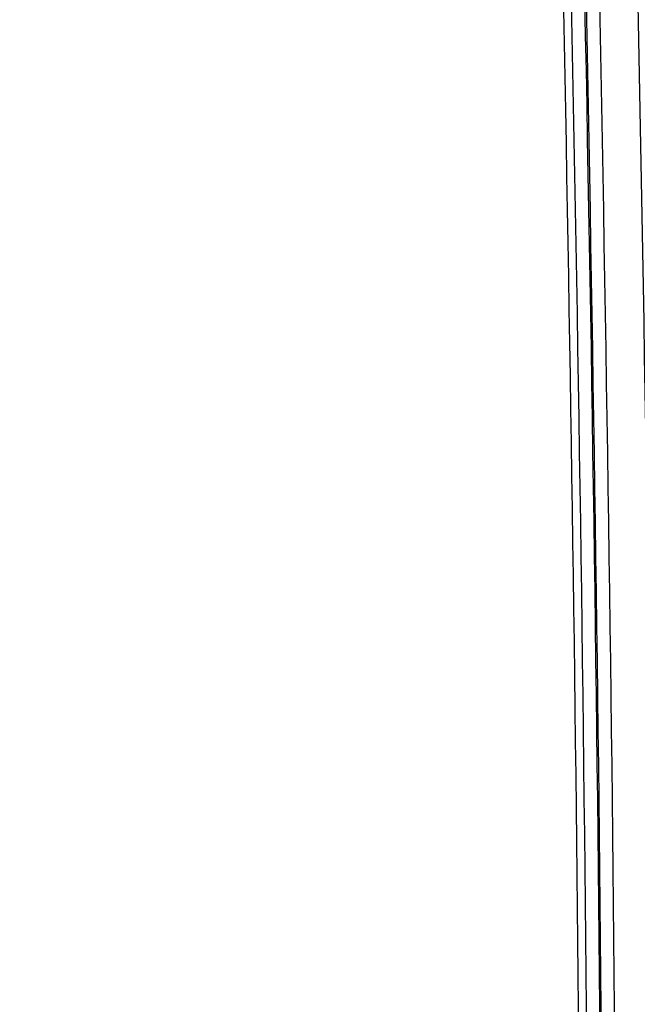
# Model space of a CAD drawing. Header units: millimetres. Extents: x 5828 to 6704, y 123 to 421.
# Tile 70 of 256: x 6343.26 to 6344.41, y 226.99 to 228.84. Entities that reach past the tile are written whole.
import ezdxf

# ---------------------------------------------------------------- set-up
doc = ezdxf.new("R2010")
doc.units = ezdxf.units.MM
doc.layers.add('外形图', color=7, linetype='Continuous')
doc.layers.add('尺寸标注', color=7, linetype='Continuous')
doc.styles.add('微软雅黑', font='msyh.ttc', dxfattribs={"height": 1.5})
doc.dimstyles.new('尺寸标注_1_20比例', dxfattribs={"dimtxt": 1.5, "dimasz": 1.25, "dimexe": 0.5, "dimexo": 0.4, "dimgap": 0.5, "dimtad": 1, "dimdec": 1, "dimlfac": 20, "dimdsep": 46, "dimtxsty": '微软雅黑', "dimcen": 0.09, "dimadec": 0, "dimazin": 0, "dimtp": 0.01, "dimtm": 0.01, "dimtfac": 1, "dimtdec": 1, "dimtofl": 0, "dimtmove": 0, "dimatfit": 3, "dimfxl": 1, "dimtolj": 1, "dimarcsym": 0})

# ---------------------------------------------------------------- blocks, each defined once
blk = doc.blocks.new('*D1070')
at = {"layer": 'Defpoints', "color": 0}
for p in [(6340.876, 234.8693), (6346.4981, 225.3693), (6353.0302, 225.3693)]:
    blk.add_point(p, dxfattribs=at)
at = {"layer": '尺寸标注', "color": 0, "lineweight": -2}
for p, q in [((6341.276, 234.8693), (6353.5302, 234.8693)), ((6353.0302, 233.6193), (6353.0302, 226.6193)), ((6346.8981, 225.3693), (6353.5302, 225.3693))]:
    blk.add_line(p, q, dxfattribs=at)
at = {"layer": '尺寸标注', "color": 0}
for points in [[(6353.2385, 233.6193), (6352.8218, 233.6193), (6353.0302, 234.8693)], [(6352.8218, 226.6193), (6353.2385, 226.6193), (6353.0302, 225.3693)]]:
    blk.add_solid(points, dxfattribs=at)
at = {"layer": '尺寸标注', "color": 0, "insert": (6351.7564, 230.1193), "char_height": 1.5, "attachment_point": 5, "rotation": 90, "style": '微软雅黑'}
blk.add_mtext('\\A1;\\A1;{\\fAlibaba PuHuiTi 3.0 55 Regular|b0|i0|c134|p18;190}', dxfattribs=at)

msp = doc.modelspace()

# ---------------------------------------------------------------- linework, layer by layer
at = {"layer": '外形图', "linetype": 'ByBlock'}
for radius, start, end in [(172.7267, 0, 2.800136), (172.6022, 0.041351, 2.800136), (172.6272, 0.04135, 2.800136), (172.6298, 0.040476, 2.800136), (172.6548, 0.040476, 2.800136), (172.5872, 0.144514, 2.788681)]:
    msp.add_arc((6171.7243, 225.3693), radius, start, end, dxfattribs=at)
msp.add_open_spline([(6344.4804, 226.1753), (6344.4791, 226.4934), (6344.4755, 226.9706), (6344.4678, 227.6069), (6344.4608, 228.0842), (6344.4525, 228.5615), (6344.443, 229.0388), (6344.4324, 229.5161), (6344.4205, 229.9934), (6344.4073, 230.4706), (6344.3879, 231.1069), (6344.3602, 231.9021), (6344.3219, 232.8561), (6344.293, 233.492), (6344.2776, 233.8099)], degree=3, knots=[0, 0, 0, 0, 0.124951, 0.187442, 0.249938, 0.312439, 0.374943, 0.437449, 0.499956, 0.562463, 0.624971, 0.749983, 0.874993, 1, 1, 1, 1], dxfattribs=at)

# ---------------------------------------------------------------- dimensions: what is measured, and where the dimension line sits
at = {"layer": '尺寸标注'}
dim = msp.add_linear_dim(base=(6353.0302, 225.3693), p1=(6340.876, 234.8693), p2=(6346.4981, 225.3693), angle=90, text='\\A1;{\\fAlibaba PuHuiTi 3.0 55 Regular|b0|i0|c134|p18;<>}', dimstyle='尺寸标注_1_20比例', dxfattribs=at)
dim.commit()
dim.dimension.update_dxf_attribs({"geometry": '*D1070', "text_midpoint": (6351.7564, 230.1193)})

doc.saveas('drawing.dxf')
